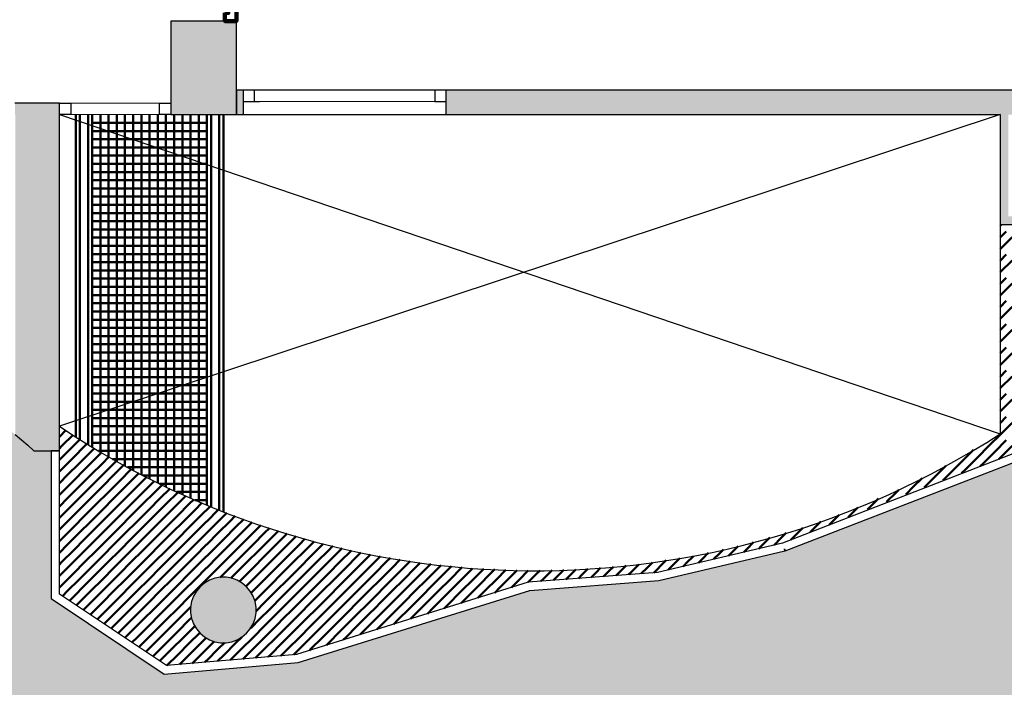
# Model space of a CAD drawing. Header units: metres. Extents: x -1 to 430, y -6 to 34.
# Tile 8 of 13: x 409.5 to 415.51, y 20.67 to 24.74. Entities that reach past the tile are written whole.
import ezdxf

# ---------------------------------------------------------------- set-up
doc = ezdxf.new("R2010")
doc.units = ezdxf.units.M
for name, pattern in [('CONTINUA', [0]), ('PUNKT', [6.35, 0, -6.35]), ('VERDECKT', [9.525, 6.35, -3.175])]:
    doc.linetypes.add(name, pattern=pattern)
for name, color, linetype, lineweight in [('3D P4 MURS', 7, 'CONTINUA', 25), ('3D P4 MURS NOUS', 7, 'CONTINUA', 25), ('3D P4 PILAR', 7, 'CONTINUA', 25), ('P4 ESCALES 2D', 7, 'CONTINUA', 25), ('P4 MOBLES', 7, 'CONTINUA', 25), ('P4 PAVIMENT', 7, 'CONTINUA', 25)]:
    doc.layers.add(name, color=color, linetype=linetype, lineweight=lineweight)

# ---------------------------------------------------------------- blocks, each defined once
blk = doc.blocks.new('_CLOSEDFILLED')
at = {"color": 0, "linetype": 'ByBlock', "lineweight": -2}
blk.add_solid([(-1, 0), (0, 0), (-1, 0)], dxfattribs=at)
blk = doc.blocks.new('TRAMA_0')
at = {"layer": 'P4 MOBLES', "color": 202, "linetype": 'CONTINUA', "lineweight": 50, "transparency": 33554687}
for p, q in [((415.4889, 23.4831), (415.4953, 23.4895)), ((415.487, 23.4811), (415.4889, 23.483)), ((415.487, 23.4104), (415.5242, 23.4477)), ((415.4889, 23.3417), (415.5596, 23.4123)), ((415.487, 23.3397), (415.4889, 23.3416)), ((415.487, 23.269), (415.5242, 23.3062)), ((415.4889, 23.2002), (415.5596, 23.2709)), ((415.487, 23.1983), (415.4889, 23.2002)), ((415.487, 23.1276), (415.5242, 23.1648)), ((415.4889, 23.0588), (415.5596, 23.1295)), ((415.487, 23.0569), (415.4889, 23.0588)), ((415.487, 22.9862), (415.5242, 23.0234)), ((415.4889, 22.9174), (415.5596, 22.988)), ((415.487, 22.9154), (415.4889, 22.9173)), ((415.487, 22.8447), (415.5242, 22.882)), ((415.4889, 22.776), (415.5596, 22.8466)), ((415.487, 22.774), (415.4889, 22.7759)), ((415.487, 22.7033), (415.5242, 22.7406)), ((415.4889, 22.6346), (415.5596, 22.7052)), ((415.487, 22.6326), (415.4889, 22.6345)), ((415.487, 22.5619), (415.5242, 22.5991)), ((415.4889, 22.4931), (415.5596, 22.5638)), ((415.487, 22.4912), (415.4889, 22.4931)), ((415.487, 22.4205), (415.5242, 22.4577)), ((415.4889, 22.3517), (415.5596, 22.4224)), ((415.487, 22.3498), (415.4889, 22.3516)), ((415.487, 22.279), (415.5242, 22.3163)), ((409.747, 22.1959), (409.7862, 22.2351)), ((415.4889, 22.2103), (415.5596, 22.2809)), ((409.7614, 22.1396), (409.8298, 22.208)), ((409.7967, 22.1042), (409.8674, 22.1749)), ((409.8674, 22.1749), (409.8721, 22.1796)), ((409.8728, 22.1803), (409.8734, 22.1809)), ((415.4182, 22.1396), (415.4889, 22.2102)), ((415.4536, 22.1042), (415.5242, 22.1749)), ((409.747, 22.1252), (409.7613, 22.1395)), ((409.8321, 22.0689), (409.9027, 22.1395)), ((409.9028, 22.1396), (409.917, 22.1538)), ((409.9382, 22.1042), (409.9606, 22.1267)), ((415.3122, 22.1042), (415.324, 22.1161)), ((415.3475, 22.0689), (415.4182, 22.1395)), ((415.4889, 22.0689), (415.5596, 22.1395)), ((409.747, 22.0545), (409.7967, 22.1042)), ((409.7614, 21.9982), (409.832, 22.0688)), ((409.8674, 22.0335), (409.9381, 22.1042)), ((409.9028, 21.9982), (409.9734, 22.0688)), ((409.9735, 22.0689), (410.0042, 22.0996)), ((410.0089, 22.0335), (410.0486, 22.0732)), ((410.0442, 21.9982), (410.0946, 22.0486)), ((415.2415, 22.0335), (415.3121, 22.1042)), ((415.2768, 21.9982), (415.3475, 22.0688)), ((415.3829, 22.0335), (415.4535, 22.1042)), ((415.4795, 22.0595), (415.4889, 22.0688)), ((409.747, 21.9838), (409.7613, 21.9981)), ((409.7967, 21.9628), (409.8674, 22.0334)), ((409.8321, 21.9275), (409.9027, 21.9981)), ((409.9382, 21.9628), (410.0088, 22.0334)), ((409.9735, 21.9275), (410.0442, 21.9981)), ((410.0796, 21.9628), (410.1407, 22.0239)), ((410.1149, 21.9275), (410.1856, 21.9981)), ((410.1856, 21.9982), (410.1867, 21.9993)), ((415.0647, 21.9275), (415.1353, 21.9981)), ((415.1354, 21.9982), (415.1561, 22.0188)), ((415.1707, 21.9628), (415.2414, 22.0334)), ((415.2518, 21.9731), (415.2767, 21.9981)), ((415.3657, 22.0163), (415.3828, 22.0334)), ((409.747, 21.9131), (409.7967, 21.9627)), ((409.7614, 21.8567), (409.832, 21.9274)), ((409.8674, 21.8921), (409.9381, 21.9627)), ((409.9028, 21.8567), (409.9734, 21.9274)), ((410.0089, 21.8921), (410.0795, 21.9627)), ((410.0442, 21.8567), (410.1149, 21.9274)), ((410.1503, 21.8921), (410.2209, 21.9627)), ((410.1856, 21.8567), (410.2563, 21.9274)), ((410.221, 21.9628), (410.2328, 21.9746)), ((410.2564, 21.9275), (410.2788, 21.9499)), ((414.9586, 21.8921), (415.0102, 21.9437)), ((415.024, 21.8868), (415.0646, 21.9274)), ((415.1379, 21.93), (415.1707, 21.9627)), ((409.7967, 21.8214), (409.8674, 21.892)), ((409.9382, 21.8214), (410.0088, 21.892)), ((410.0796, 21.8214), (410.1502, 21.892)), ((410.221, 21.8214), (410.2916, 21.892)), ((410.2917, 21.8921), (410.3249, 21.9253)), ((410.3271, 21.8567), (410.3731, 21.9028)), ((410.3624, 21.8214), (410.4217, 21.8807)), ((414.8525, 21.8567), (414.869, 21.8732)), ((414.9102, 21.8437), (414.9585, 21.892)), ((409.747, 21.8423), (409.7613, 21.8567)), ((409.747, 21.7716), (409.7967, 21.8213)), ((409.8321, 21.786), (409.9027, 21.8567)), ((409.8674, 21.7507), (409.9381, 21.8213)), ((409.9735, 21.786), (410.0442, 21.8567)), ((410.0089, 21.7507), (410.0795, 21.8213)), ((410.1149, 21.786), (410.1856, 21.8567)), ((410.1503, 21.7507), (410.2209, 21.8213)), ((410.2564, 21.786), (410.327, 21.8567)), ((410.2917, 21.7507), (410.3623, 21.8213)), ((410.3978, 21.786), (410.4684, 21.8567)), ((410.4331, 21.7507), (410.5038, 21.8213)), ((410.4685, 21.8567), (410.4703, 21.8586)), ((410.5038, 21.8214), (410.5189, 21.8365)), ((410.5392, 21.786), (410.5675, 21.8143)), ((414.6771, 21.752), (414.7436, 21.8185)), ((414.7939, 21.7981), (414.8525, 21.8567)), ((409.7614, 21.7153), (409.832, 21.786)), ((409.7967, 21.68), (409.8674, 21.7506)), ((409.9028, 21.7153), (409.9734, 21.786)), ((409.9382, 21.68), (410.0088, 21.7506)), ((410.0442, 21.7153), (410.1149, 21.786)), ((410.0796, 21.68), (410.1502, 21.7506)), ((410.1856, 21.7153), (410.2563, 21.786)), ((410.221, 21.68), (410.2916, 21.7506)), ((410.3271, 21.7153), (410.3977, 21.786)), ((410.3624, 21.68), (410.4331, 21.7506)), ((410.4685, 21.7153), (410.5391, 21.786)), ((410.5038, 21.68), (410.5745, 21.7506)), ((410.5746, 21.7507), (410.6161, 21.7922)), ((410.6099, 21.7153), (410.6661, 21.7715)), ((410.6453, 21.68), (410.7159, 21.7506)), ((410.716, 21.7507), (410.7174, 21.7521)), ((414.5697, 21.7153), (414.6181, 21.7638)), ((409.747, 21.7009), (409.7613, 21.7152)), ((409.8321, 21.6446), (409.9027, 21.7152)), ((409.9735, 21.6446), (410.0442, 21.7152)), ((410.1149, 21.6446), (410.1856, 21.7152)), ((410.2564, 21.6446), (410.327, 21.7152)), ((410.3978, 21.6446), (410.4684, 21.7152)), ((410.5392, 21.6446), (410.6098, 21.7152)), ((410.6806, 21.6446), (410.7513, 21.7152)), ((410.7513, 21.7153), (410.7686, 21.7326)), ((410.7867, 21.68), (410.8199, 21.7132)), ((410.822, 21.6446), (410.8712, 21.6937)), ((414.4636, 21.68), (414.5039, 21.7202)), ((414.5603, 21.7059), (414.5696, 21.7152)), ((409.747, 21.6302), (409.7967, 21.6799)), ((409.7614, 21.5739), (409.832, 21.6445)), ((409.8674, 21.6093), (409.9381, 21.6799)), ((409.9028, 21.5739), (409.9734, 21.6445)), ((410.0089, 21.6093), (410.0795, 21.6799)), ((410.0442, 21.5739), (410.1149, 21.6445)), ((410.1503, 21.6093), (410.2209, 21.6799)), ((410.1856, 21.5739), (410.2563, 21.6445)), ((410.2917, 21.6093), (410.3623, 21.6799)), ((410.3271, 21.5739), (410.3977, 21.6445)), ((410.4331, 21.6093), (410.5038, 21.6799)), ((410.4685, 21.5739), (410.5391, 21.6445)), ((410.5746, 21.6093), (410.6452, 21.6799)), ((410.6099, 21.5739), (410.6805, 21.6445)), ((410.716, 21.6093), (410.7866, 21.6799)), ((410.7513, 21.5739), (410.822, 21.6445)), ((410.8574, 21.6093), (410.9224, 21.6743)), ((410.8928, 21.5739), (410.9634, 21.6445)), ((410.9635, 21.6446), (410.9748, 21.6559)), ((410.9988, 21.6093), (411.0289, 21.6393)), ((414.2515, 21.6093), (414.2825, 21.6402)), ((414.3266, 21.6137), (414.3575, 21.6445)), ((414.3576, 21.6446), (414.3932, 21.6802)), ((414.4435, 21.6598), (414.4636, 21.6799)), ((409.747, 21.5595), (409.7613, 21.5738)), ((409.7967, 21.5385), (409.8674, 21.6092)), ((409.8321, 21.5032), (409.9027, 21.5738)), ((409.9382, 21.5385), (410.0088, 21.6092)), ((409.9735, 21.5032), (410.0442, 21.5738)), ((410.0796, 21.5385), (410.1502, 21.6092)), ((410.1149, 21.5032), (410.1856, 21.5738)), ((410.221, 21.5385), (410.2916, 21.6092)), ((410.2564, 21.5032), (410.327, 21.5738)), ((410.3624, 21.5385), (410.4331, 21.6092)), ((410.3978, 21.5032), (410.4684, 21.5738)), ((410.5038, 21.5385), (410.5745, 21.6092)), ((410.5392, 21.5032), (410.6098, 21.5738)), ((410.6453, 21.5385), (410.7159, 21.6092)), ((410.6806, 21.5032), (410.7513, 21.5738)), ((410.7867, 21.5385), (410.8573, 21.6092)), ((410.822, 21.5032), (410.8927, 21.5738)), ((410.9281, 21.5385), (410.9987, 21.6092)), ((410.9635, 21.5032), (411.0341, 21.5738)), ((411.0342, 21.5739), (411.083, 21.6227)), ((411.0695, 21.5385), (411.137, 21.6061)), ((411.1049, 21.5032), (411.1755, 21.5738)), ((411.1756, 21.5739), (411.1911, 21.5894)), ((411.2109, 21.5385), (411.2452, 21.5728)), ((414.0394, 21.5385), (414.0821, 21.5813)), ((414.1454, 21.5739), (414.1817, 21.6102)), ((414.2098, 21.5676), (414.2514, 21.6092)), ((409.747, 21.4888), (409.7967, 21.5385)), ((409.8674, 21.4678), (409.9381, 21.5385)), ((410.0089, 21.4678), (410.0795, 21.5385)), ((410.1503, 21.4678), (410.2209, 21.5385)), ((410.2917, 21.4678), (410.3623, 21.5385)), ((410.4331, 21.4678), (410.5038, 21.5385)), ((410.5746, 21.4678), (410.6452, 21.5385)), ((410.716, 21.4678), (410.7866, 21.5385)), ((410.8574, 21.4678), (410.928, 21.5385)), ((410.9988, 21.4678), (411.0695, 21.5385)), ((411.1402, 21.4678), (411.2109, 21.5385)), ((411.2463, 21.5032), (411.3006, 21.5575)), ((411.2817, 21.4678), (411.3523, 21.5385)), ((411.3524, 21.5385), (411.3577, 21.5439)), ((411.3877, 21.5032), (411.4148, 21.5303)), ((411.4231, 21.4678), (411.4719, 21.5167)), ((413.7919, 21.5032), (413.7977, 21.509)), ((409.7614, 21.4325), (409.832, 21.5031)), ((409.7967, 21.3971), (409.8674, 21.4678)), ((409.9028, 21.4325), (409.9734, 21.5031)), ((409.9382, 21.3971), (410.0088, 21.4678)), ((410.0442, 21.4325), (410.1149, 21.5031)), ((410.0796, 21.3971), (410.1502, 21.4678)), ((410.1856, 21.4325), (410.2563, 21.5031)), ((410.221, 21.3971), (410.2916, 21.4678)), ((410.3271, 21.4325), (410.3977, 21.5031)), ((410.3624, 21.3971), (410.4331, 21.4678)), ((410.4685, 21.4325), (410.5391, 21.5031)), ((410.5038, 21.3971), (410.5745, 21.4678)), ((410.6099, 21.4325), (410.6805, 21.5031)), ((410.6453, 21.3971), (410.7159, 21.4678)), ((410.7513, 21.4325), (410.822, 21.5031)), ((410.7867, 21.3971), (410.8573, 21.4678)), ((410.8928, 21.4325), (410.9634, 21.5031)), ((410.9281, 21.3971), (410.9987, 21.4678)), ((411.0342, 21.4325), (411.1048, 21.5031)), ((411.0695, 21.3971), (411.1402, 21.4678)), ((411.1756, 21.4325), (411.2462, 21.5031)), ((411.2109, 21.3971), (411.2816, 21.4678)), ((411.317, 21.4325), (411.3877, 21.5031)), ((411.3524, 21.3971), (411.423, 21.4678)), ((411.4584, 21.4325), (411.529, 21.5031)), ((411.4938, 21.3971), (411.5644, 21.4678)), ((411.5645, 21.4678), (411.5862, 21.4895)), ((411.5999, 21.4325), (411.6455, 21.4781)), ((411.6352, 21.3971), (411.7059, 21.4678)), ((411.7413, 21.4325), (411.7663, 21.4575)), ((411.7766, 21.3971), (411.8267, 21.4472)), ((413.6452, 21.4272), (413.6858, 21.4678)), ((413.9221, 21.492), (413.9332, 21.5031)), ((409.747, 21.4181), (409.7613, 21.4324)), ((409.747, 21.3474), (409.7967, 21.3971)), ((409.8321, 21.3618), (409.9027, 21.4324)), ((409.8674, 21.3264), (409.9381, 21.3971)), ((409.9735, 21.3618), (410.0442, 21.4324)), ((410.0089, 21.3264), (410.0795, 21.3971)), ((410.1149, 21.3618), (410.1856, 21.4324)), ((410.1503, 21.3264), (410.2209, 21.3971)), ((410.2564, 21.3618), (410.327, 21.4324)), ((410.2917, 21.3264), (410.3623, 21.3971)), ((410.3978, 21.3618), (410.4684, 21.4324)), ((410.4331, 21.3264), (410.5038, 21.3971)), ((410.5392, 21.3618), (410.6098, 21.4324)), ((410.5746, 21.3264), (410.6452, 21.3971)), ((410.6806, 21.3618), (410.7513, 21.4324)), ((410.7273, 21.3377), (410.7866, 21.3971)), ((410.822, 21.3618), (410.8927, 21.4324)), ((410.8574, 21.3264), (410.928, 21.3971)), ((410.9635, 21.3618), (411.0341, 21.4324)), ((410.9988, 21.3264), (411.0695, 21.3971)), ((411.1049, 21.3618), (411.1755, 21.4324)), ((411.1402, 21.3264), (411.2109, 21.3971)), ((411.2463, 21.3618), (411.3169, 21.4324)), ((411.2817, 21.3264), (411.3523, 21.3971)), ((411.3877, 21.3618), (411.4584, 21.4324)), ((411.4231, 21.3264), (411.4937, 21.3971)), ((411.5291, 21.3618), (411.5998, 21.4324)), ((411.5645, 21.3264), (411.6351, 21.3971)), ((411.6706, 21.3618), (411.7412, 21.4324)), ((411.7059, 21.3264), (411.7766, 21.3971)), ((411.812, 21.3618), (411.8826, 21.4324)), ((411.8473, 21.3264), (411.918, 21.3971)), ((411.8827, 21.4325), (411.8871, 21.4368)), ((411.9181, 21.3971), (411.9481, 21.4271)), ((411.9534, 21.3618), (412.012, 21.4204)), ((411.9888, 21.3264), (412.0594, 21.3971)), ((412.0595, 21.3971), (412.076, 21.4137)), ((412.0948, 21.3618), (412.14, 21.407)), ((412.1302, 21.3264), (412.2008, 21.3971)), ((412.2009, 21.3971), (412.204, 21.4002)), ((412.2363, 21.3618), (412.268, 21.3935)), ((412.2716, 21.3264), (412.3357, 21.3905)), ((412.3777, 21.3618), (412.4036, 21.3877)), ((412.9434, 21.3618), (412.9713, 21.3897)), ((413.1908, 21.3971), (413.2042, 21.4105)), ((413.2966, 21.3614), (413.3322, 21.3971)), ((413.3731, 21.3672), (413.4383, 21.4324)), ((413.4606, 21.384), (413.4736, 21.3971)), ((413.5529, 21.4056), (413.5797, 21.4324)), ((409.7614, 21.2911), (409.832, 21.3617)), ((409.9028, 21.2911), (409.9734, 21.3617)), ((410.0442, 21.2911), (410.1149, 21.3617)), ((410.1856, 21.2911), (410.2563, 21.3617)), ((410.3271, 21.2911), (410.3977, 21.3617)), ((410.4685, 21.2911), (410.5391, 21.3617)), ((410.6099, 21.2911), (410.6805, 21.3617)), ((410.7935, 21.3333), (410.822, 21.3617)), ((410.8928, 21.2911), (410.9634, 21.3617)), ((411.0342, 21.2911), (411.1048, 21.3617)), ((411.1756, 21.2911), (411.2462, 21.3617)), ((411.317, 21.2911), (411.3877, 21.3617)), ((411.4584, 21.2911), (411.5291, 21.3617)), ((411.5999, 21.2911), (411.6705, 21.3617)), ((411.7413, 21.2911), (411.8119, 21.3617)), ((411.8827, 21.2911), (411.9533, 21.3617)), ((412.0241, 21.2911), (412.0948, 21.3617)), ((412.1655, 21.2911), (412.2362, 21.3617)), ((412.307, 21.2911), (412.3776, 21.3617)), ((412.413, 21.3264), (412.4716, 21.385)), ((412.4484, 21.2911), (412.519, 21.3617)), ((412.5191, 21.3618), (412.5396, 21.3823)), ((412.5545, 21.3264), (412.6076, 21.3795)), ((412.6077, 21.3089), (412.6604, 21.3617)), ((412.6605, 21.3618), (412.6799, 21.3811)), ((412.6959, 21.3264), (412.7523, 21.3829)), ((412.8019, 21.3618), (412.8248, 21.3846)), ((413.0669, 21.3439), (413.0847, 21.3617)), ((413.22, 21.3556), (413.2261, 21.3617)), ((409.747, 21.2767), (409.7613, 21.291)), ((409.7967, 21.2557), (409.8674, 21.3263)), ((409.8321, 21.2203), (409.9027, 21.291)), ((409.9382, 21.2557), (410.0088, 21.3263)), ((409.9735, 21.2203), (410.0442, 21.291)), ((410.0796, 21.2557), (410.1502, 21.3263)), ((410.1149, 21.2203), (410.1856, 21.291)), ((410.221, 21.2557), (410.2916, 21.3263)), ((410.2564, 21.2203), (410.327, 21.291)), ((410.3624, 21.2557), (410.4331, 21.3263)), ((410.3978, 21.2203), (410.4684, 21.291)), ((410.5038, 21.2557), (410.5745, 21.3263)), ((410.5392, 21.2203), (410.6098, 21.291)), ((410.8447, 21.3137), (410.8573, 21.3263)), ((410.885, 21.2833), (410.8927, 21.291)), ((410.9281, 21.2557), (410.9987, 21.3263)), ((410.9635, 21.2203), (411.0341, 21.291)), ((411.0695, 21.2557), (411.1402, 21.3263)), ((411.1049, 21.2203), (411.1755, 21.291)), ((411.2109, 21.2557), (411.2816, 21.3263)), ((411.2463, 21.2203), (411.3169, 21.291)), ((411.3524, 21.2557), (411.423, 21.3263)), ((411.3877, 21.2203), (411.4584, 21.291)), ((411.4938, 21.2557), (411.5644, 21.3263)), ((411.5291, 21.2203), (411.5998, 21.291)), ((411.6352, 21.2557), (411.7059, 21.3263)), ((411.6706, 21.2203), (411.7412, 21.291)), ((411.7766, 21.2557), (411.8473, 21.3263)), ((411.812, 21.2203), (411.8826, 21.291)), ((411.9181, 21.2557), (411.9887, 21.3263)), ((411.9534, 21.2203), (412.0241, 21.291)), ((412.0595, 21.2557), (412.1301, 21.3263)), ((412.0948, 21.2203), (412.1655, 21.291)), ((412.2009, 21.2557), (412.2715, 21.3263)), ((412.6842, 21.3148), (412.6958, 21.3263)), ((409.7652, 21.2242), (409.7967, 21.2556)), ((409.8076, 21.1959), (409.832, 21.2203)), ((409.8674, 21.185), (409.9381, 21.2556)), ((409.9028, 21.1496), (409.9734, 21.2203)), ((410.0089, 21.185), (410.0795, 21.2556)), ((410.0442, 21.1496), (410.1149, 21.2203)), ((410.1503, 21.185), (410.2209, 21.2556)), ((410.1856, 21.1496), (410.2563, 21.2203)), ((410.2917, 21.185), (410.3623, 21.2556)), ((410.3271, 21.1496), (410.3977, 21.2203)), ((410.4331, 21.185), (410.5038, 21.2556)), ((410.4685, 21.1496), (410.5391, 21.2203)), ((410.9168, 21.2444), (410.928, 21.2556)), ((410.9383, 21.1952), (410.9634, 21.2203)), ((410.9988, 21.185), (411.0695, 21.2556)), ((411.0342, 21.1496), (411.1048, 21.2203)), ((411.1402, 21.185), (411.2109, 21.2556)), ((411.1756, 21.1496), (411.2462, 21.2203)), ((411.2817, 21.185), (411.3523, 21.2556)), ((411.317, 21.1496), (411.3877, 21.2203)), ((411.4231, 21.185), (411.4937, 21.2556)), ((411.4584, 21.1496), (411.5291, 21.2203)), ((411.5645, 21.185), (411.6351, 21.2556)), ((411.5999, 21.1496), (411.6705, 21.2203)), ((411.7059, 21.185), (411.7766, 21.2556)), ((411.8473, 21.185), (411.918, 21.2556)), ((412.1972, 21.1813), (412.2362, 21.2203)), ((412.2999, 21.2132), (412.3422, 21.2556)), ((409.85, 21.1676), (409.8674, 21.1849)), ((409.8924, 21.1393), (409.9027, 21.1496)), ((409.9382, 21.1143), (410.0088, 21.1849)), ((409.9773, 21.0827), (410.0442, 21.1496)), ((410.0796, 21.1143), (410.1502, 21.1849)), ((410.1149, 21.0789), (410.1856, 21.1496)), ((410.221, 21.1143), (410.2916, 21.1849)), ((410.2564, 21.0789), (410.327, 21.1496)), ((410.3624, 21.1143), (410.4331, 21.1849)), ((410.3978, 21.0789), (410.4684, 21.1496)), ((410.5038, 21.1143), (410.5487, 21.1591)), ((410.9464, 21.1326), (410.9987, 21.1849)), ((410.9635, 21.0789), (411.0341, 21.1496)), ((411.0695, 21.1143), (411.1402, 21.1849)), ((411.1049, 21.0789), (411.1755, 21.1496)), ((411.2109, 21.1143), (411.2816, 21.1849)), ((411.3524, 21.1143), (411.423, 21.1849)), ((411.6706, 21.0789), (411.7412, 21.1496)), ((411.812, 21.0789), (411.8826, 21.1496)), ((411.9181, 21.1143), (411.9887, 21.1849)), ((411.9918, 21.1173), (412.0241, 21.1496)), ((412.0945, 21.1493), (412.1301, 21.1849)), ((409.9348, 21.111), (409.9381, 21.1142)), ((410.0197, 21.0544), (410.0795, 21.1142)), ((410.1503, 21.0436), (410.2209, 21.1142)), ((410.2917, 21.0436), (410.3623, 21.1142)), ((410.4331, 21.0436), (410.5038, 21.1142)), ((410.5392, 21.0789), (410.5532, 21.0929)), ((411.4231, 21.0436), (411.4937, 21.1142)), ((411.5645, 21.0436), (411.6351, 21.1142)), ((411.7059, 21.0436), (411.7766, 21.1142)), ((411.8891, 21.0853), (411.918, 21.1142)), ((410.0621, 21.0261), (410.1149, 21.0789)), ((410.1045, 20.9978), (410.1502, 21.0435)), ((410.1856, 21.0082), (410.2563, 21.0789)), ((410.221, 20.9729), (410.2916, 21.0435)), ((410.3271, 21.0082), (410.3977, 21.0789)), ((410.3624, 20.9729), (410.4331, 21.0435)), ((410.4685, 21.0082), (410.5391, 21.0789)), ((410.5038, 20.9729), (410.5727, 21.0417)), ((410.9281, 20.9729), (410.9987, 21.0435)), ((411.0695, 20.9729), (411.1402, 21.0435)), ((411.1756, 21.0082), (411.2462, 21.0789)), ((411.2109, 20.9729), (411.2816, 21.0435)), ((411.317, 21.0082), (411.3877, 21.0789)), ((411.3524, 20.9729), (411.423, 21.0435)), ((411.4584, 21.0082), (411.5291, 21.0789)), ((411.4938, 20.9729), (411.5644, 21.0435)), ((411.5999, 21.0082), (411.6705, 21.0789)), ((411.6838, 21.0214), (411.7059, 21.0435)), ((411.7864, 21.0534), (411.8119, 21.0789)), ((410.1469, 20.9694), (410.1856, 21.0081)), ((410.1893, 20.9411), (410.2209, 20.9728)), ((410.2564, 20.9375), (410.327, 21.0081)), ((410.2917, 20.9021), (410.3623, 20.9728)), ((410.3978, 20.9375), (410.4684, 21.0081)), ((410.4331, 20.9021), (410.5038, 20.9728)), ((410.5392, 20.9375), (410.6032, 21.0015)), ((410.5746, 20.9021), (410.6421, 20.9697)), ((410.822, 20.9375), (410.8597, 20.9751)), ((410.8574, 20.9021), (410.928, 20.9728)), ((410.9635, 20.9375), (411.0341, 21.0081)), ((410.9988, 20.9021), (411.0695, 20.9728)), ((411.1049, 20.9375), (411.1755, 21.0081)), ((411.1402, 20.9021), (411.2109, 20.9728)), ((411.2463, 20.9375), (411.3169, 21.0081)), ((411.2817, 20.9021), (411.3523, 20.9728)), ((411.3877, 20.9375), (411.4584, 21.0081)), ((411.4784, 20.9575), (411.4937, 20.9728)), ((411.5811, 20.9894), (411.5998, 21.0081)), ((410.2317, 20.9128), (410.2563, 20.9374)), ((410.3271, 20.8668), (410.3977, 20.9374)), ((410.4685, 20.8668), (410.5391, 20.9374)), ((410.6099, 20.8668), (410.6805, 20.9374)), ((410.6806, 20.9375), (410.6912, 20.9481)), ((410.716, 20.9021), (410.7539, 20.9401)), ((410.7513, 20.8668), (410.822, 20.9374)), ((410.8928, 20.8668), (410.9634, 20.9374)), ((411.0342, 20.8668), (411.1048, 20.9374)), ((411.1761, 20.8673), (411.2462, 20.9374)), ((411.3757, 20.9255), (411.3877, 20.9374)), ((410.2741, 20.8845), (410.2916, 20.9021)), ((410.3165, 20.8562), (410.327, 20.8667)), ((410.3624, 20.8314), (410.4331, 20.9021)), ((410.4027, 20.801), (410.4684, 20.8667)), ((410.5038, 20.8314), (410.5745, 20.9021)), ((410.5574, 20.8143), (410.6098, 20.8667)), ((410.6453, 20.8314), (410.7159, 20.9021)), ((410.7121, 20.8275), (410.7513, 20.8667)), ((410.7894, 20.8342), (410.8573, 20.9021)), ((410.8668, 20.8408), (410.8927, 20.8667)), ((410.9441, 20.8474), (410.9987, 20.9021)), ((411.0214, 20.8541), (411.0341, 20.8667)), ((411.0988, 20.8607), (411.1402, 20.9021)), ((411.273, 20.8935), (411.2816, 20.9021)), ((410.3589, 20.8279), (410.3623, 20.8314)), ((410.4801, 20.8077), (410.5038, 20.8314)), ((410.6347, 20.8209), (410.6452, 20.8314))]:
    blk.add_line(p, q, dxfattribs=at)
for points in [[(414.1068, 21.5352), (414.1114, 21.5399), (414.1114, 21.5399), (414.1454, 21.5738)], [(413.8298, 21.4704), (413.8593, 21.4999), (413.8593, 21.4999), (413.8885, 21.5291)], [(413.9333, 21.5032), (413.9433, 21.5132), (413.9433, 21.5132), (413.9825, 21.5524)], [(414.0144, 21.5136), (414.0274, 21.5265), (414.0274, 21.5265), (414.0393, 21.5385)], [(413.4737, 21.3971), (413.5232, 21.4466), (413.5232, 21.4466), (413.5326, 21.456)], [(413.5798, 21.4325), (413.6072, 21.4599), (413.6072, 21.4599), (413.6162, 21.4689)], [(413.6858, 21.4678), (413.6913, 21.4733), (413.6913, 21.4733), (413.7069, 21.4889)], [(413.7375, 21.4488), (413.7753, 21.4866), (413.7753, 21.4866), (413.7918, 21.5031)], [(412.9904, 21.3381), (413.019, 21.3667), (413.019, 21.3667), (413.0489, 21.3966)], [(413.0848, 21.3618), (413.1031, 21.38), (413.1031, 21.38), (413.1266, 21.4036)], [(413.1435, 21.3497), (413.1871, 21.3934), (413.1871, 21.3934), (413.1908, 21.3971)], [(413.2262, 21.3618), (413.2711, 21.4067), (413.2711, 21.4067), (413.2818, 21.4174)], [(413.3323, 21.3971), (413.3551, 21.42), (413.3551, 21.42), (413.3653, 21.4302)], [(413.4383, 21.4325), (413.4392, 21.4333), (413.4392, 21.4333), (413.4489, 21.4431)], [(412.7608, 21.3206), (412.7669, 21.3268), (412.7669, 21.3268), (412.8019, 21.3617)], [(412.8373, 21.3264), (412.851, 21.3401), (412.851, 21.3401), (412.8973, 21.3864)], [(412.9138, 21.3323), (412.935, 21.3534), (412.935, 21.3534), (412.9433, 21.3617)], [(412.2363, 21.2203), (412.2628, 21.2469), (412.2628, 21.2469), (412.3069, 21.291)], [(412.3423, 21.2557), (412.3468, 21.2602), (412.3468, 21.2602), (412.413, 21.3263)], [(412.4025, 21.2452), (412.4308, 21.2735), (412.4308, 21.2735), (412.4483, 21.291)], [(412.5052, 21.2772), (412.5149, 21.2868), (412.5149, 21.2868), (412.5544, 21.3263)], [(411.7413, 21.1496), (411.7586, 21.167), (411.7586, 21.167), (411.8119, 21.2203)], [(411.8827, 21.1496), (411.9267, 21.1936), (411.9267, 21.1936), (411.9533, 21.2203)], [(411.9888, 21.185), (412.0107, 21.2069), (412.0107, 21.2069), (412.0594, 21.2556)], [(412.0241, 21.1496), (412.0947, 21.2202), (412.0947, 21.2202), (412.0948, 21.2203)], [(412.1302, 21.185), (412.1787, 21.2335), (412.1787, 21.2335), (412.2008, 21.2556)], [(411.2463, 21.0789), (411.2544, 21.0871), (411.2544, 21.0871), (411.3169, 21.1496)], [(411.3877, 21.0789), (411.4225, 21.1137), (411.4225, 21.1137), (411.4584, 21.1496)], [(411.4938, 21.1143), (411.5065, 21.127), (411.5065, 21.127), (411.5644, 21.1849)], [(411.5291, 21.0789), (411.5905, 21.1403), (411.5905, 21.1403), (411.5998, 21.1496)], [(411.6352, 21.1143), (411.6746, 21.1536), (411.6746, 21.1536), (411.7059, 21.1849)], [(411.7766, 21.1143), (411.8426, 21.1803), (411.8426, 21.1803), (411.8473, 21.1849)], [(410.9988, 21.0436), (411.0023, 21.0471), (411.0023, 21.0471), (411.0695, 21.1142)], [(411.1402, 21.0436), (411.1704, 21.0737), (411.1704, 21.0737), (411.2109, 21.1142)], [(411.2817, 21.0436), (411.3385, 21.1004), (411.3385, 21.1004), (411.3523, 21.1142)], [(410.9113, 21.0268), (410.9183, 21.0338), (410.9183, 21.0338), (410.9634, 21.0789)], [(411.0342, 21.0082), (411.0864, 21.0604), (411.0864, 21.0604), (411.1048, 21.0789)]]:
    blk.add_lwpolyline(points, dxfattribs=at)

msp = doc.modelspace()

# ---------------------------------------------------------------- hatches: boundary and pattern name
at = {"layer": '3D P4 MURS', "linetype": 'CONTINUA', "lineweight": 18, "true_color": 0xa0a0a0, "transparency": 33554687}
for points in [[(417.447, 24.3095), (410.827, 24.3095), (410.827, 24.1595), (410.867, 24.1595), (410.867, 24.3095), (412.107, 24.3095), (412.107, 24.1595), (417.447, 24.1595)], [(409.747, 24.2295), (409.4754, 24.2295), (409.4754, 24.1595), (409.747, 24.1595)], [(409.747, 22.1096), (409.747, 24.1595), (409.477, 24.1595), (409.477, 22.2096), (409.593, 22.1121), (409.5913, 22.1101), (409.697, 22.1096)], [(415.487, 24.1595), (415.487, 23.5395), (415.537, 23.5395), (415.537, 24.1595)], [(415.487, 23.4895), (417.397, 23.4895), (417.397, 23.5395), (415.487, 23.5395)], [(409.5543, 22.1446), (409.5913, 22.1101), (409.593, 22.1121)]]:
    msp.add_hatch(color=253, dxfattribs=at).paths.add_polyline_path(points)
at = {"layer": '3D P4 PILAR', "linetype": 'CONTINUA', "lineweight": 18, "transparency": 33554687}
for points in [[(410.427, 24.1595), (410.827, 24.1595), (410.827, 24.7295), (410.427, 24.7295)], [(410.7645, 21.3392), (410.7295, 21.3392), (410.6951, 21.3331), (410.6622, 21.3212), (410.632, 21.3037), (410.6052, 21.2812), (410.5827, 21.2545), (410.5653, 21.2242), (410.5533, 21.1914), (410.5472, 21.1569), (410.5472, 21.122), (410.5533, 21.0876), (410.5653, 21.0547), (410.5827, 21.0245), (410.6052, 20.9977), (410.632, 20.9752), (410.6622, 20.9577), (410.6951, 20.9458), (410.7295, 20.9397), (410.7645, 20.9397), (410.7989, 20.9458), (410.8317, 20.9577), (410.862, 20.9752), (410.8888, 20.9977), (410.9112, 21.0245), (410.9287, 21.0547), (410.9407, 21.0876), (410.9467, 21.122), (410.9467, 21.1569), (410.9407, 21.1914), (410.9287, 21.2242), (410.9112, 21.2545), (410.8888, 21.2812), (410.862, 21.3037), (410.8317, 21.3212), (410.7989, 21.3331)]]:
    msp.add_hatch(color=9, dxfattribs=at).paths.add_polyline_path(points)
at = {"layer": 'P4 PAVIMENT', "linetype": 'CONTINUA', "lineweight": 25, "true_color": 0xa8d1ff, "transparency": 33554687}
h = msp.add_hatch(color=141, dxfattribs=at)
h.paths.add_polyline_path([(407.507, 23.2499), (407.507, 23.4195), (404.337, 23.4195), (404.337, 23.5147), (400.3565, 23.5147), (398.2952, 13.1106), (406.0493, 13.1106), (406.0493, 13.5652), (406.0812, 13.7631), (406.8738, 13.7631), (406.8738, 13.808), (406.8744, 13.7631), (407.3616, 13.7631), (407.3616, 13.1106), (423.7134, 13.1106), (426.2385, 25.295), (421.277, 25.295), (421.277, 25.1895), (421.157, 25.1895), (421.157, 24.1095), (421.0765, 24.1095), (421.1562, 24.0145), (421.1737, 23.9842), (421.1857, 23.9514), (421.1917, 23.9169), (421.1917, 23.882), (421.1857, 23.8476), (421.1737, 23.8147), (421.1562, 23.7845), (421.1338, 23.7577), (421.107, 23.7352), (421.0767, 23.7177), (421.0439, 23.7058), (421.0095, 23.6997), (420.9745, 23.6997), (420.9401, 23.7058), (420.9072, 23.7177), (420.877, 23.7352), (420.8502, 23.7577), (420.8277, 23.7845), (420.8103, 23.8147), (420.7983, 23.8476), (420.717, 23.8476), (420.717, 23.6918), (420.617, 23.6918), (420.617, 23.8695), (417.447, 23.8695), (417.447, 23.4895), (417.017, 23.4895), (417.017, 22.0695), (416.9678, 22.0695), (416.9678, 22.0246), (416.967, 22.0695), (415.647, 22.0695), (414.175, 21.5001), (414.1706, 21.5116), (414.1734, 21.4995), (413.4042, 21.3195), (412.6165, 21.2595), (411.2034, 20.8195), (410.3864, 20.7495), (409.697, 21.2096), (409.697, 22.1096), (409.5913, 22.1101), (409.5543, 22.1446), (409.349, 22.3171), (409.1349, 22.4785), (408.9127, 22.6286), (408.6829, 22.7668), (408.4462, 22.8928), (408.2033, 23.0062), (407.9547, 23.1067), (407.7012, 23.1941)])
h.paths.add_polyline_path([(424.8741, 28.0682), (424.8741, 25.395), (426.2592, 25.395), (426.8132, 28.0682)])
h.paths.add_polyline_path([(424.7741, 25.395), (424.7741, 28.0682), (423.077, 28.0682), (423.077, 25.395)])
h.paths.add_polyline_path([(401.172, 23.6952), (401.057, 23.6288), (400.942, 23.6952), (400.9152, 23.7177), (400.8927, 23.7445), (400.8753, 23.7747), (400.8633, 23.8076), (400.8572, 23.842), (400.8572, 23.8769), (400.8633, 23.9114), (400.8753, 23.9442), (400.8927, 23.9745), (400.9152, 24.0012), (400.942, 24.0237), (400.9722, 24.0412), (401.0051, 24.0531), (401.0395, 24.0592), (401.0745, 24.0592), (401.1089, 24.0531), (401.1417, 24.0412), (401.172, 24.0237), (401.1988, 24.0012), (401.2212, 23.9745), (401.2387, 23.9442), (401.2507, 23.9114), (401.2567, 23.8769), (401.2567, 23.842), (401.2507, 23.8076), (401.2387, 23.7747), (401.2212, 23.7445), (401.1988, 23.7177)], flags=16)
h.paths.add_polyline_path([(401.0325, 23.6147), (401.057, 23.6288), (401.0815, 23.6147), (404.337, 23.6147), (404.337, 28.0682), (401.2587, 28.0682), (400.3764, 23.6147)])
h.paths.add_polyline_path([(421.277, 28.0682), (421.277, 25.395), (422.977, 25.395), (422.977, 28.0682)])
h.paths.add_polyline_path([(416.1889, 17.9931), (416.2217, 17.9812), (416.252, 17.9637), (416.2788, 17.9412), (416.3012, 17.9145), (416.3187, 17.8842), (416.3307, 17.8514), (416.3367, 17.8169), (416.3367, 17.782), (416.3307, 17.7476), (416.3187, 17.7147), (416.3012, 17.6845), (416.2788, 17.6577), (416.252, 17.6352), (416.2217, 17.6177), (416.1889, 17.6058), (416.1545, 17.5997), (416.1195, 17.5997), (416.0851, 17.6058), (416.0522, 17.6177), (416.022, 17.6352), (415.9952, 17.6577), (415.9727, 17.6845), (415.9553, 17.7147), (415.9433, 17.7476), (415.9372, 17.782), (415.9372, 17.8169), (415.9433, 17.8514), (415.9553, 17.8842), (415.9727, 17.9145), (415.9952, 17.9412), (416.022, 17.9637), (416.0522, 17.9812), (416.0851, 17.9931), (416.1195, 17.9992), (416.1545, 17.9992)], flags=16)
h.paths.add_polyline_path([(420.7983, 17.8514), (420.8103, 17.8842), (420.8277, 17.9145), (420.8502, 17.9412), (420.877, 17.9637), (420.9072, 17.9812), (420.9401, 17.9931), (420.9745, 17.9992), (421.0095, 17.9992), (421.0439, 17.9931), (421.0767, 17.9812), (421.107, 17.9637), (421.1338, 17.9412), (421.1562, 17.9145), (421.1737, 17.8842), (421.1857, 17.8514), (421.1917, 17.8169), (421.1917, 17.782), (421.1857, 17.7476), (421.1737, 17.7147), (421.1562, 17.6845), (421.1338, 17.6577), (421.107, 17.6352), (421.0767, 17.6177), (421.0439, 17.6058), (421.0095, 17.5997), (420.9745, 17.5997), (420.9401, 17.6058), (420.9072, 17.6177), (420.877, 17.6352), (420.8502, 17.6577), (420.8277, 17.6845), (420.8103, 17.7147), (420.7983, 17.7476), (420.7922, 17.782), (420.7922, 17.8169)], flags=16)
h.paths.add_polyline_path([(421.0767, 14.3877), (421.0439, 14.3758), (421.0095, 14.3697), (420.9745, 14.3697), (420.9401, 14.3758), (420.9072, 14.3877), (420.877, 14.4052), (420.8502, 14.4277), (420.8277, 14.4545), (420.8103, 14.4847), (420.7983, 14.5176), (420.7922, 14.552), (420.7922, 14.5869), (420.7983, 14.6214), (420.8103, 14.6542), (420.8277, 14.6845), (420.8502, 14.7112), (420.877, 14.7337), (420.9072, 14.7512), (420.9401, 14.7631), (420.9745, 14.7692), (421.0095, 14.7692), (421.0439, 14.7631), (421.0767, 14.7512), (421.107, 14.7337), (421.1338, 14.7112), (421.1562, 14.6845), (421.1737, 14.6542), (421.1857, 14.6214), (421.1917, 14.5869), (421.1917, 14.552), (421.1857, 14.5176), (421.1737, 14.4847), (421.1562, 14.4545), (421.1338, 14.4277), (421.107, 14.4052)], flags=16)
h.paths.add_polyline_path([(416.3307, 13.5976), (416.3187, 13.5647), (416.3012, 13.5345), (416.2788, 13.5077), (416.252, 13.4852), (416.2217, 13.4677), (416.1889, 13.4558), (416.1545, 13.4497), (416.1195, 13.4497), (416.0851, 13.4558), (416.0522, 13.4677), (416.022, 13.4852), (415.9952, 13.5077), (415.9727, 13.5345), (415.9553, 13.5647), (415.9433, 13.5976), (415.9372, 13.632), (415.9372, 13.6669), (415.9433, 13.7014), (415.9553, 13.7342), (415.9727, 13.7645), (415.9952, 13.7912), (416.022, 13.8137), (416.0522, 13.8312), (416.0851, 13.8431), (416.1195, 13.8492), (416.1545, 13.8492), (416.1889, 13.8431), (416.2217, 13.8312), (416.252, 13.8137), (416.2788, 13.7912), (416.3012, 13.7645), (416.3187, 13.7342), (416.3307, 13.7014), (416.3367, 13.6669), (416.3367, 13.632)], flags=16)
h.paths.add_polyline_path([(401.1687, 17.7147), (401.1512, 17.6845), (401.1288, 17.6577), (401.102, 17.6352), (401.0717, 17.6177), (401.0389, 17.6058), (401.0045, 17.5997), (400.9695, 17.5997), (400.9351, 17.6058), (400.9022, 17.6177), (400.872, 17.6352), (400.8452, 17.6577), (400.8227, 17.6845), (400.8053, 17.7147), (400.7933, 17.7476), (400.7872, 17.782), (400.7872, 17.8169), (400.7933, 17.8514), (400.8053, 17.8842), (400.8227, 17.9145), (400.8452, 17.9412), (400.872, 17.9637), (400.9022, 17.9812), (400.9351, 17.9931), (400.9695, 17.9992), (401.0045, 17.9992), (401.0389, 17.9931), (401.0717, 17.9812), (401.102, 17.9637), (401.1288, 17.9412), (401.1512, 17.9145), (401.1687, 17.8842), (401.1807, 17.8514), (401.1867, 17.8169), (401.1867, 17.782), (401.1807, 17.7476)], flags=16)
h.paths.add_polyline_path([(405.8195, 13.8492), (405.8545, 13.8492), (405.8889, 13.8431), (405.9217, 13.8312), (405.952, 13.8137), (405.9788, 13.7912), (406.0493, 13.7072), (406.0493, 13.5669), (405.952, 13.4852), (405.9217, 13.4677), (405.8889, 13.4558), (405.8545, 13.4497), (405.8195, 13.4497), (405.7851, 13.4558), (405.7522, 13.4677), (405.722, 13.4852), (405.6952, 13.5077), (405.6727, 13.5345), (405.6553, 13.5647), (405.6433, 13.5976), (405.6372, 13.632), (405.6372, 13.6669), (405.6433, 13.7014), (405.6553, 13.7342), (405.6727, 13.7645), (405.6952, 13.7912), (405.722, 13.8137), (405.7522, 13.8312), (405.7851, 13.8431)], flags=16)
h.paths.add_polyline_path([(401.1512, 13.5345), (401.1288, 13.5077), (401.102, 13.4852), (401.0717, 13.4677), (401.0389, 13.4558), (401.0045, 13.4497), (400.9695, 13.4497), (400.9351, 13.4558), (400.9022, 13.4677), (400.872, 13.4852), (400.8452, 13.5077), (400.8227, 13.5345), (400.8053, 13.5647), (400.7933, 13.5976), (400.7872, 13.632), (400.7872, 13.6669), (400.7933, 13.7014), (400.8053, 13.7342), (400.8227, 13.7645), (400.8452, 13.7912), (400.872, 13.8137), (400.9022, 13.8312), (400.9351, 13.8431), (400.9695, 13.8492), (401.0045, 13.8492), (401.0389, 13.8431), (401.0717, 13.8312), (401.102, 13.8137), (401.1288, 13.7912), (401.1512, 13.7645), (401.1687, 13.7342), (401.1807, 13.7014), (401.1867, 13.6669), (401.1867, 13.632), (401.1807, 13.5976), (401.1687, 13.5647)], flags=16)
h.paths.add_polyline_path([(406.0307, 17.8514), (406.0367, 17.8169), (406.0367, 17.782), (406.0307, 17.7476), (406.0187, 17.7147), (406.0012, 17.6845), (405.9788, 17.6577), (405.952, 17.6352), (405.9217, 17.6177), (405.8889, 17.6058), (405.8545, 17.5997), (405.8195, 17.5997), (405.7851, 17.6058), (405.7522, 17.6177), (405.722, 17.6352), (405.6952, 17.6577), (405.6727, 17.6845), (405.6553, 17.7147), (405.6433, 17.7476), (405.6372, 17.782), (405.6372, 17.8169), (405.6433, 17.8514), (405.6553, 17.8842), (405.6727, 17.9145), (405.6952, 17.9412), (405.722, 17.9637), (405.7522, 17.9812), (405.7851, 17.9931), (405.8195, 17.9992), (405.8545, 17.9992), (405.8889, 17.9931), (405.9217, 17.9812), (405.952, 17.9637), (405.9788, 17.9412), (406.0012, 17.9145), (406.0187, 17.8842)], flags=16)
h.paths.add_polyline_path([(410.9154, 13.7342), (410.9274, 13.7014), (410.9335, 13.6669), (410.9335, 13.632), (410.9274, 13.5976), (410.9154, 13.5647), (410.898, 13.5345), (410.8755, 13.5077), (410.8487, 13.4852), (410.8185, 13.4677), (410.7856, 13.4558), (410.7512, 13.4497), (410.7163, 13.4497), (410.6818, 13.4558), (410.649, 13.4677), (410.6187, 13.4852), (410.5919, 13.5077), (410.5695, 13.5345), (410.552, 13.5647), (410.54, 13.5976), (410.534, 13.632), (410.534, 13.6669), (410.54, 13.7014), (410.552, 13.7342), (410.5695, 13.7645), (410.5919, 13.7912), (410.6187, 13.8137), (410.649, 13.8312), (410.6818, 13.8431), (410.7163, 13.8492), (410.7512, 13.8492), (410.7856, 13.8431), (410.8185, 13.8312), (410.8487, 13.8137), (410.8755, 13.7912), (410.898, 13.7645)], flags=16)
h.paths.add_polyline_path([(410.7856, 17.9931), (410.8185, 17.9812), (410.8487, 17.9637), (410.8755, 17.9412), (410.898, 17.9145), (410.9154, 17.8842), (410.9274, 17.8514), (410.9335, 17.8169), (410.9335, 17.782), (410.9274, 17.7476), (410.9154, 17.7147), (410.898, 17.6845), (410.8755, 17.6577), (410.8487, 17.6352), (410.8185, 17.6177), (410.7856, 17.6058), (410.7512, 17.5997), (410.7163, 17.5997), (410.6818, 17.6058), (410.649, 17.6177), (410.6187, 17.6352), (410.5919, 17.6577), (410.5695, 17.6845), (410.552, 17.7147), (410.54, 17.7476), (410.534, 17.782), (410.534, 17.8169), (410.54, 17.8514), (410.552, 17.8842), (410.5695, 17.9145), (410.5919, 17.9412), (410.6187, 17.9637), (410.649, 17.9812), (410.6818, 17.9931), (410.7163, 17.9992), (410.7512, 17.9992)], flags=16)

# ---------------------------------------------------------------- linework, layer by layer
at = {"layer": '3D P4 MURS', "color": 7, "linetype": 'CONTINUA', "lineweight": 25, "transparency": 33554687}
for p, q in [((417.447, 24.3095), (410.827, 24.3095)), ((410.827, 24.3095), (410.827, 24.1595)), ((412.107, 24.3095), (410.867, 24.3095)), ((410.867, 24.3095), (410.867, 24.2395)), ((412.107, 24.2395), (412.107, 24.3095)), ((409.747, 24.2295), (409.4754, 24.2295)), ((410.867, 24.2395), (410.867, 24.1595)), ((412.107, 24.1595), (412.107, 24.2395)), ((409.747, 22.1096), (409.747, 24.1595)), ((410.827, 24.1595), (410.867, 24.1595)), ((410.867, 24.1595), (412.107, 24.1595)), ((412.107, 24.1595), (415.487, 24.1595)), ((415.487, 24.1595), (415.487, 23.5395)), ((415.487, 23.5395), (415.487, 23.4895)), ((415.487, 23.4895), (416.967, 23.4895)), ((409.477, 22.2096), (409.5543, 22.1446)), ((409.5543, 22.1446), (409.5913, 22.1101)), ((409.5913, 22.1101), (409.697, 22.1096)), ((409.747, 22.1096), (409.697, 22.1096)), ((409.697, 22.1096), (409.697, 21.2096)), ((409.697, 22.1096), (409.747, 22.1096)), ((409.747, 21.2365), (409.747, 22.1096)), ((415.637, 22.1192), (414.1586, 21.5474)), ((414.175, 21.5001), (415.647, 22.0695)), ((414.1586, 21.5474), (413.3966, 21.369)), ((414.1706, 21.5116), (414.175, 21.5001)), ((414.1734, 21.4995), (414.1706, 21.5116)), ((413.4042, 21.3195), (414.1734, 21.4995)), ((413.3966, 21.369), (412.607, 21.3089)), ((412.607, 21.3089), (411.1937, 20.8688)), ((412.6176, 21.2595), (413.4042, 21.3195)), ((409.697, 21.2096), (410.3864, 20.7495)), ((409.7469, 21.2364), (409.747, 21.2365)), ((410.3996, 20.8008), (409.7469, 21.2364)), ((411.2034, 20.8195), (412.6165, 21.2595)), ((412.6165, 21.2595), (412.6176, 21.2598)), ((412.6176, 21.2598), (412.6176, 21.2595)), ((411.1937, 20.8688), (410.3996, 20.8008)), ((410.3864, 20.7495), (411.2034, 20.8195))]:
    msp.add_line(p, q, dxfattribs=at)
at = {"layer": '3D P4 MURS', "color": 7, "linetype": 'PUNKT', "lineweight": 25, "transparency": 33554687}
for p, q in [((412.107, 24.3095), (410.867, 24.3095)), ((410.867, 24.3095), (410.867, 24.2395)), ((412.107, 24.2395), (412.107, 24.3095)), ((410.867, 24.2395), (412.107, 24.2395))]:
    msp.add_line(p, q, dxfattribs=at)
at = {"layer": '3D P4 MURS', "color": 7, "linetype": 'CONTINUA', "lineweight": 25, "transparency": 33554687}
for points in [[(410.867, 24.2395), (410.937, 24.2395), (410.937, 24.3095), (410.867, 24.3095), (410.867, 24.2395)], [(412.037, 24.2395), (412.107, 24.2395), (412.107, 24.3095), (412.037, 24.3095), (412.037, 24.2395)], [(409.817, 24.1595), (409.747, 24.1595), (409.747, 24.2295), (409.817, 24.2295), (409.817, 24.1595)], [(410.427, 24.1595), (410.357, 24.1595), (410.357, 24.2295), (410.427, 24.2295), (410.427, 24.1595)]]:
    msp.add_lwpolyline(points, close=True, dxfattribs=at)
at = {"layer": '3D P4 MURS', "color": 40, "linetype": 'CONTINUA', "lineweight": 18, "transparency": 33554687}
for points in [[(410.937, 24.2395), (412.037, 24.2395), (412.037, 24.3095), (410.937, 24.3095), (410.937, 24.2395)], [(410.357, 24.1595), (409.817, 24.1595), (409.817, 24.2295), (410.357, 24.2295), (410.357, 24.1595)]]:
    msp.add_lwpolyline(points, close=True, dxfattribs=at)
at = {"layer": '3D P4 MURS NOUS', "color": 240, "linetype": 'CONTINUA', "lineweight": 140, "transparency": 33554687}
msp.add_lwpolyline([(410.757, 24.7795), (410.777, 24.7795), (410.777, 24.7995), (410.827, 24.7995), (410.827, 24.7295), (410.757, 24.7295), (410.757, 24.7795)], close=True, dxfattribs=at)
at = {"layer": '3D P4 PILAR', "color": 7, "linetype": 'CONTINUA', "lineweight": 25, "transparency": 33554687}
for p, q in [((410.827, 24.7295), (410.427, 24.7295)), ((410.427, 24.7295), (410.427, 24.1595)), ((410.827, 24.1595), (410.827, 24.7295)), ((410.427, 24.1595), (410.827, 24.1595)), ((410.6951, 21.3331), (410.6622, 21.3212)), ((410.7295, 21.3392), (410.6951, 21.3331)), ((410.7645, 21.3392), (410.7295, 21.3392)), ((410.7989, 21.3331), (410.7645, 21.3392)), ((410.8317, 21.3212), (410.7989, 21.3331)), ((410.6052, 21.2812), (410.5827, 21.2545)), ((410.632, 21.3037), (410.6052, 21.2812)), ((410.6622, 21.3212), (410.632, 21.3037)), ((410.862, 21.3037), (410.8317, 21.3212)), ((410.8888, 21.2812), (410.862, 21.3037)), ((410.9112, 21.2545), (410.8888, 21.2812)), ((410.5653, 21.2242), (410.5533, 21.1914)), ((410.5827, 21.2545), (410.5653, 21.2242)), ((410.9287, 21.2242), (410.9112, 21.2545)), ((410.9407, 21.1914), (410.9287, 21.2242)), ((410.5533, 21.1914), (410.5472, 21.1569)), ((410.5472, 21.1569), (410.5472, 21.122)), ((410.9467, 21.1569), (410.9407, 21.1914)), ((410.9467, 21.122), (410.9467, 21.1569)), ((410.5472, 21.122), (410.5533, 21.0876)), ((410.5533, 21.0876), (410.5653, 21.0547)), ((410.9287, 21.0547), (410.9407, 21.0876)), ((410.9407, 21.0876), (410.9467, 21.122)), ((410.5653, 21.0547), (410.5827, 21.0245)), ((410.9112, 21.0245), (410.9287, 21.0547)), ((410.5827, 21.0245), (410.6052, 20.9977)), ((410.6052, 20.9977), (410.632, 20.9752)), ((410.632, 20.9752), (410.6622, 20.9577)), ((410.8317, 20.9577), (410.862, 20.9752)), ((410.862, 20.9752), (410.8888, 20.9977)), ((410.8888, 20.9977), (410.9112, 21.0245)), ((410.6622, 20.9577), (410.6951, 20.9458)), ((410.6951, 20.9458), (410.7295, 20.9397)), ((410.7295, 20.9397), (410.7645, 20.9397)), ((410.7645, 20.9397), (410.7989, 20.9458)), ((410.7989, 20.9458), (410.8317, 20.9577))]:
    msp.add_line(p, q, dxfattribs=at)
at = {"layer": 'P4 ESCALES 2D', "color": 7, "linetype": 'VERDECKT', "lineweight": 25, "transparency": 33554687}
for p, q in [((409.747, 24.1595), (415.487, 22.2138)), ((415.487, 24.1595), (409.747, 22.2595)), ((409.747, 24.1595), (415.487, 22.2138)), ((415.487, 24.1595), (409.747, 22.2595)), ((409.747, 24.1595), (415.487, 22.2138)), ((415.487, 24.1595), (409.747, 22.2595))]:
    msp.add_line(p, q, dxfattribs=at)
at = {"layer": 'P4 ESCALES 2D', "color": 202, "lineweight": 50, "transparency": 33554687}
for p, q in [((409.847, 22.1944), (409.847, 24.1595)), ((409.872, 22.1786), (409.872, 24.1595)), ((409.922, 22.1476), (409.922, 24.1595)), ((409.947, 22.1324), (409.947, 24.1595)), ((409.997, 22.1026), (409.997, 24.1595)), ((410.047, 22.0736), (410.047, 24.1595)), ((410.097, 22.0452), (410.097, 24.1595)), ((410.147, 22.0176), (410.147, 24.1595)), ((410.197, 21.9907), (410.197, 24.1595)), ((410.247, 21.9645), (410.247, 24.1595)), ((410.297, 21.939), (410.297, 24.1595)), ((410.347, 21.9141), (410.347, 24.1595)), ((410.397, 21.8899), (410.397, 24.1595)), ((410.447, 21.8664), (410.447, 24.1595)), ((410.497, 21.8435), (410.497, 24.1595)), ((410.547, 21.8212), (410.547, 24.1595)), ((410.597, 21.7995), (410.597, 24.1595)), ((410.647, 21.7785), (410.647, 24.1595)), ((410.672, 21.7682), (410.672, 24.1595)), ((410.722, 21.7481), (410.722, 24.1595)), ((410.747, 21.7382), (410.747, 24.1595)), ((410.647, 24.1095), (409.947, 24.1095)), ((410.647, 24.0595), (409.947, 24.0595)), ((410.647, 24.0095), (409.947, 24.0095)), ((410.647, 23.9595), (409.947, 23.9595)), ((410.647, 23.9095), (409.947, 23.9095)), ((410.647, 23.8595), (409.947, 23.8595)), ((410.647, 23.8095), (409.947, 23.8095)), ((410.647, 23.7595), (409.947, 23.7595)), ((410.647, 23.7095), (409.947, 23.7095)), ((410.647, 23.6595), (409.947, 23.6595)), ((410.647, 23.6095), (409.947, 23.6095)), ((410.647, 23.5595), (409.947, 23.5595)), ((410.647, 23.5095), (409.947, 23.5095)), ((410.647, 23.4595), (409.947, 23.4595)), ((410.647, 23.4095), (409.947, 23.4095)), ((410.647, 23.3595), (409.947, 23.3595)), ((410.647, 23.3095), (409.947, 23.3095)), ((410.647, 23.2595), (409.947, 23.2595)), ((410.647, 23.2095), (409.947, 23.2095)), ((410.647, 23.1595), (409.947, 23.1595)), ((410.647, 23.1095), (409.947, 23.1095)), ((410.647, 23.0595), (409.947, 23.0595)), ((410.647, 23.0095), (409.947, 23.0095)), ((410.647, 22.9595), (409.947, 22.9595)), ((410.647, 22.9095), (409.947, 22.9095)), ((410.647, 22.8595), (409.947, 22.8595)), ((410.647, 22.8095), (409.947, 22.8095)), ((410.647, 22.7595), (409.947, 22.7595)), ((410.647, 22.7095), (409.947, 22.7095)), ((410.647, 22.6595), (409.947, 22.6595)), ((410.647, 22.6095), (409.947, 22.6095)), ((410.647, 22.5595), (409.947, 22.5595)), ((410.647, 22.5095), (409.947, 22.5095)), ((410.647, 22.4595), (409.947, 22.4595)), ((410.647, 22.4095), (409.947, 22.4095)), ((410.647, 22.3595), (409.947, 22.3595)), ((410.647, 22.3095), (409.947, 22.3095)), ((410.647, 22.2595), (409.947, 22.2595)), ((410.647, 22.2095), (409.947, 22.2095)), ((410.647, 22.1595), (409.947, 22.1595)), ((410.647, 22.1095), (409.9854, 22.1095)), ((410.647, 22.0595), (410.0717, 22.0595)), ((410.647, 22.0095), (410.162, 22.0095)), ((410.647, 21.9595), (410.2568, 21.9595)), ((410.647, 21.9095), (410.3565, 21.9095)), ((410.647, 21.8595), (410.4619, 21.8595)), ((410.647, 21.8095), (410.5739, 21.8095))]:
    msp.add_line(p, q, dxfattribs=at)
at = {"layer": 'P4 ESCALES 2D', "color": 7, "lineweight": 25, "transparency": 33554687}
msp.add_line((415.487, 23.4895), (415.487, 22.2138), dxfattribs=at)
msp.add_arc((412.6518, 26.6124), 5.2332, 236.28434, 302.80462, dxfattribs=at)

# ---------------------------------------------------------------- block references
at = {"layer": '3D P4 PILAR', "color": 7, "linetype": 'CONTINUA', "lineweight": 25, "transparency": 33554687, "xscale": 0.0002666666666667, "yscale": 0.0002666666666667, "zscale": 0.0002666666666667}
msp.add_blockref('_CLOSEDFILLED', (410.747, 21.1395), dxfattribs=at)
at = {"layer": 'P4 MOBLES', "color": 202, "linetype": 'CONTINUA', "lineweight": 50, "transparency": 33554687}
msp.add_blockref('TRAMA_0', (0, 0), dxfattribs=at)

doc.saveas('drawing.dxf')
